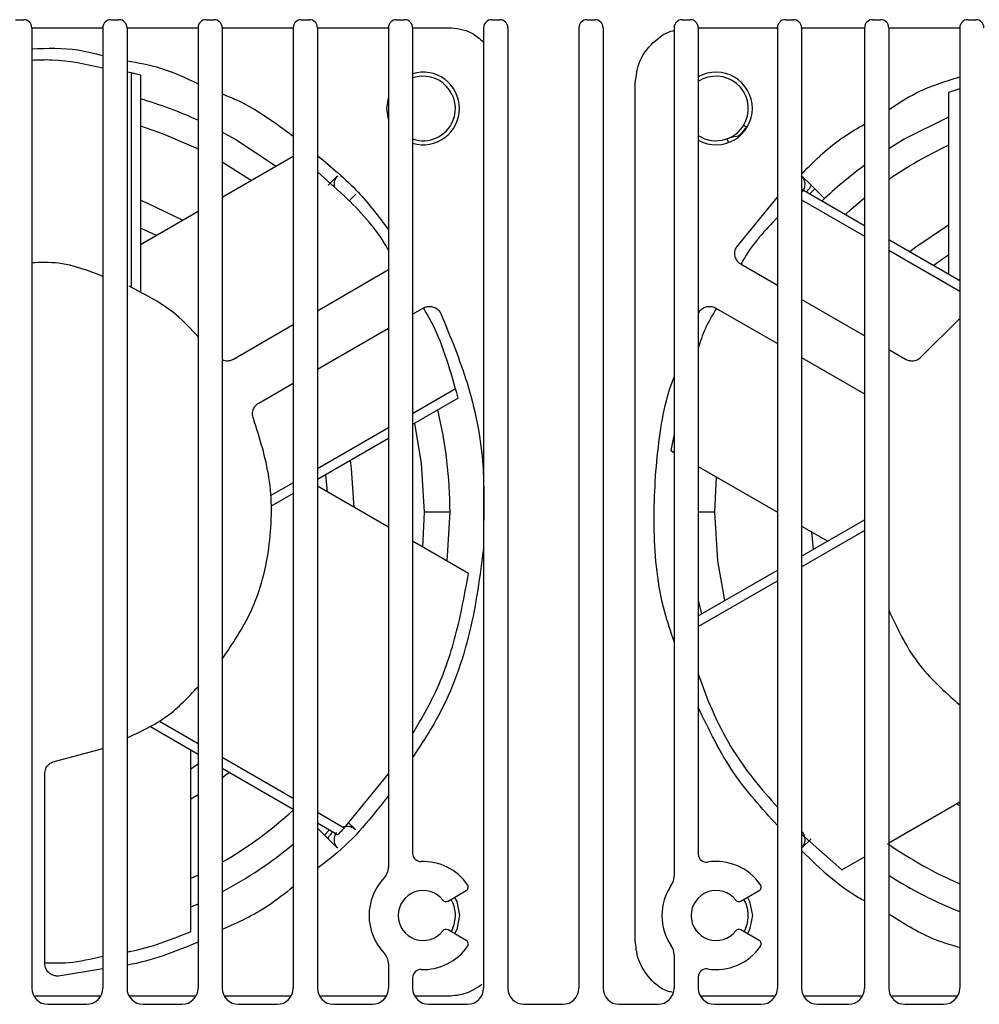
# Model space of a CAD drawing. Header units: millimetres. Extents: x -0.66 to 0.91, y -0.4 to 0.64.
# Tile 72 of 171: x 0.0886 to 0.148, y 0.5721 to 0.6331. Entities that reach past the tile are written whole.
import ezdxf

# ---------------------------------------------------------------- set-up
doc = ezdxf.new("R2010")
doc.units = ezdxf.units.MM
doc.layers.add('FORMAT', color=7, linetype='Continuous')

msp = doc.modelspace()

# ---------------------------------------------------------------- linework, layer by layer
at = {"layer": 'FORMAT', "color": 7, "linetype": 'Continuous', "lineweight": 25}
for p, q in [((0.088321, 0.633108), (0.088821, 0.633108)), ((0.089321, 0.632612), (0.093721, 0.632612)), ((0.089321, 0.632608), (0.089321, 0.573108)), ((0.093721, 0.632608), (0.093721, 0.573108)), ((0.094221, 0.633108), (0.094721, 0.633108)), ((0.095221, 0.632612), (0.099621, 0.632612)), ((0.095221, 0.632608), (0.095221, 0.573108)), ((0.099621, 0.632608), (0.099621, 0.573108)), ((0.100121, 0.633108), (0.100621, 0.633108)), ((0.101121, 0.632612), (0.105521, 0.632612)), ((0.101121, 0.632608), (0.101121, 0.573108)), ((0.105521, 0.632608), (0.105521, 0.573108)), ((0.106021, 0.633108), (0.106521, 0.633108)), ((0.107021, 0.632612), (0.111421, 0.632612)), ((0.107021, 0.632608), (0.107021, 0.573108)), ((0.111421, 0.632608), (0.111421, 0.580608)), ((0.111921, 0.633108), (0.112421, 0.633108)), ((0.112921, 0.632612), (0.115113, 0.632612)), ((0.112921, 0.632608), (0.112921, 0.581455)), ((0.117321, 0.632608), (0.117321, 0.573108)), ((0.117821, 0.633108), (0.118321, 0.633108)), ((0.118821, 0.632608), (0.118821, 0.573108)), ((0.123221, 0.632608), (0.123221, 0.573108)), ((0.123721, 0.633108), (0.124221, 0.633108)), ((0.124721, 0.632608), (0.124721, 0.573108)), ((0.129121, 0.632608), (0.129121, 0.580049)), ((0.129621, 0.633108), (0.130121, 0.633108)), ((0.130621, 0.632612), (0.135521, 0.632612)), ((0.130621, 0.632608), (0.130621, 0.581411)), ((0.135521, 0.632608), (0.135521, 0.573108)), ((0.136021, 0.633108), (0.136521, 0.633108)), ((0.137021, 0.632612), (0.140921, 0.632612)), ((0.137021, 0.632608), (0.137021, 0.573108)), ((0.140921, 0.632608), (0.140921, 0.573108)), ((0.141421, 0.633108), (0.141921, 0.633108)), ((0.142421, 0.632612), (0.146821, 0.632612)), ((0.142421, 0.632608), (0.142421, 0.573108)), ((0.146821, 0.632608), (0.146821, 0.573108)), ((0.147321, 0.633108), (0.147821, 0.633108)), ((0.095475, 0.629815), (0.095221, 0.629857)), ((0.095475, 0.629815), (0.095475, 0.61659)), ((0.096049, 0.629663), (0.096049, 0.616292)), ((0.126717, 0.576066), (0.126717, 0.62915)), ((0.146821, 0.62883), (0.146117, 0.628598)), ((0.146117, 0.628598), (0.146117, 0.617364)), ((0.105521, 0.624637), (0.101121, 0.622097)), ((0.107679, 0.622847), (0.108268, 0.623437)), ((0.137613, 0.622847), (0.137023, 0.623437)), ((0.137841, 0.622619), (0.137613, 0.622847)), ((0.1094, 0.622305), (0.108961, 0.621867)), ((0.137029, 0.622612), (0.140921, 0.620365)), ((0.137841, 0.622619), (0.137539, 0.622317)), ((0.13844, 0.62202), (0.137841, 0.622619)), ((0.133025, 0.619065), (0.135521, 0.622109)), ((0.137021, 0.621954), (0.140921, 0.619702)), ((0.099621, 0.621231), (0.096049, 0.619169)), ((0.097043, 0.619743), (0.096049, 0.620199)), ((0.142421, 0.619499), (0.146821, 0.616958)), ((0.142421, 0.618836), (0.146821, 0.616296)), ((0.135521, 0.616648), (0.133275, 0.617944)), ((0.111421, 0.617601), (0.107021, 0.61506)), ((0.140921, 0.61353), (0.137021, 0.615782)), ((0.112921, 0.614865), (0.113575, 0.615243)), ((0.131716, 0.615243), (0.135521, 0.613047)), ((0.146821, 0.614593), (0.144468, 0.612254)), ((0.105521, 0.614194), (0.101826, 0.612061)), ((0.107021, 0.611459), (0.111421, 0.613999)), ((0.143465, 0.612061), (0.142421, 0.612664)), ((0.137021, 0.612181), (0.140921, 0.609929)), ((0.103386, 0.60936), (0.105521, 0.610593)), ((0.115586, 0.610232), (0.112921, 0.608694)), ((0.115741, 0.609659), (0.112921, 0.608031)), ((0.111421, 0.607828), (0.107021, 0.605287)), ((0.111421, 0.607165), (0.107021, 0.604625)), ((0.129121, 0.607427), (0.12891, 0.60642)), ((0.12891, 0.60642), (0.129121, 0.606299)), ((0.130621, 0.605433), (0.135521, 0.602604)), ((0.107646, 0.603838), (0.107544, 0.604927)), ((0.131656, 0.602608), (0.13175, 0.604781)), ((0.105521, 0.604421), (0.104132, 0.60362)), ((0.111421, 0.601659), (0.107021, 0.604199)), ((0.105521, 0.603759), (0.104161, 0.602974)), ((0.113636, 0.602608), (0.113541, 0.600435)), ((0.115236, 0.602608), (0.113636, 0.602608)), ((0.115061, 0.599557), (0.115236, 0.602608)), ((0.131656, 0.602608), (0.130621, 0.602608)), ((0.137021, 0.599869), (0.140921, 0.60212)), ((0.137021, 0.601738), (0.138639, 0.600803)), ((0.137021, 0.599206), (0.140921, 0.601458)), ((0.137645, 0.601377), (0.137747, 0.600288)), ((0.116381, 0.598795), (0.112921, 0.600793)), ((0.130621, 0.596174), (0.135521, 0.599003)), ((0.130621, 0.595511), (0.135521, 0.59834)), ((0.099621, 0.587593), (0.096683, 0.589289)), ((0.099621, 0.588255), (0.097228, 0.589637)), ((0.090798, 0.587173), (0.093721, 0.587947)), ((0.099174, 0.576617), (0.099174, 0.587851)), ((0.105521, 0.584849), (0.101121, 0.587389)), ((0.09013, 0.574635), (0.09013, 0.586401)), ((0.105521, 0.584187), (0.101121, 0.586727)), ((0.108681, 0.583024), (0.111421, 0.586387)), ((0.099621, 0.585086), (0.099174, 0.584812)), ((0.142421, 0.582108), (0.146821, 0.584648)), ((0.146821, 0.584411), (0.146611, 0.584527)), ((0.108681, 0.583024), (0.107021, 0.583983)), ((0.108263, 0.582603), (0.107021, 0.583321)), ((0.1094, 0.58291), (0.108956, 0.583354)), ((0.107021, 0.583026), (0.10745, 0.582596)), ((0.10745, 0.582596), (0.107752, 0.582898)), ((0.10745, 0.582596), (0.107679, 0.582368)), ((0.137021, 0.582657), (0.139514, 0.58043)), ((0.107679, 0.582368), (0.108268, 0.581778)), ((0.137613, 0.582368), (0.137023, 0.581778)), ((0.139514, 0.58043), (0.140921, 0.581242)), ((0.099621, 0.58011), (0.099174, 0.579896)), ((0.115114, 0.578499), (0.116246, 0.579153)), ((0.133264, 0.578499), (0.134397, 0.579153)), ((0.099174, 0.578142), (0.099621, 0.57834)), ((0.116247, 0.576063), (0.115114, 0.576716)), ((0.115418, 0.576842), (0.115303, 0.576608)), ((0.134397, 0.576063), (0.133264, 0.576716)), ((0.133568, 0.576842), (0.133453, 0.576608)), ((0.129121, 0.575166), (0.129121, 0.573108)), ((0.093721, 0.574297), (0.090975, 0.573858)), ((0.111421, 0.574608), (0.111421, 0.573108)), ((0.112921, 0.573761), (0.112921, 0.573108)), ((0.130621, 0.573805), (0.130621, 0.573108)), ((0.093584, 0.572604), (0.089457, 0.572604)), ((0.099484, 0.572604), (0.095357, 0.572604)), ((0.105384, 0.572604), (0.101257, 0.572604)), ((0.111284, 0.572604), (0.107157, 0.572604)), ((0.115113, 0.572604), (0.113057, 0.572604)), ((0.135384, 0.572604), (0.130757, 0.572604)), ((0.140784, 0.572604), (0.137157, 0.572604)), ((0.146684, 0.572604), (0.142557, 0.572604)), ((0.090321, 0.572108), (0.092721, 0.572108)), ((0.096221, 0.572108), (0.098621, 0.572108)), ((0.102121, 0.572108), (0.104521, 0.572108)), ((0.108021, 0.572108), (0.110421, 0.572108)), ((0.113921, 0.572108), (0.116321, 0.572108)), ((0.119821, 0.572108), (0.122221, 0.572108)), ((0.125721, 0.572108), (0.128121, 0.572108)), ((0.131621, 0.572108), (0.134521, 0.572108)), ((0.138021, 0.572108), (0.139921, 0.572108)), ((0.143421, 0.572108), (0.145821, 0.572108))]:
    msp.add_line(p, q, dxfattribs=at)
at = {"layer": 'FORMAT', "color": 7, "linetype": 'Continuous', "lineweight": 25, "flags": 128}
for points in [[(0.111421, 0.626944), (0.111321, 0.627608), (0.111421, 0.628271)], [(0.096049, 0.626531), (0.097459, 0.626044), (0.099621, 0.625105)], [(0.146117, 0.627074), (0.143388, 0.6257), (0.142421, 0.625114)], [(0.104457, 0.624023), (0.101903, 0.6257), (0.101121, 0.626135)], [(0.133186, 0.6259), (0.1328, 0.625845), (0.132417, 0.625733)], [(0.133601, 0.626466), (0.133276, 0.626051), (0.133099, 0.625893)], [(0.101121, 0.624304), (0.102809, 0.623236), (0.102938, 0.623146)], [(0.096049, 0.621926), (0.096498, 0.621746), (0.09868, 0.620688)], [(0.139741, 0.621046), (0.140099, 0.621369), (0.140921, 0.622066)], [(0.14373, 0.618743), (0.14411, 0.619042), (0.146117, 0.620403)], [(0.146117, 0.618512), (0.145697, 0.618224), (0.145225, 0.61788)], [(0.113028, 0.608093), (0.113453, 0.605629), (0.113636, 0.602608)], [(0.10904, 0.60579), (0.109108, 0.605311), (0.109284, 0.602893)], [(0.132263, 0.597122), (0.131838, 0.599586), (0.131656, 0.602608)], [(0.130621, 0.597148), (0.130774, 0.596458), (0.130816, 0.596286)], [(0.099174, 0.586703), (0.099594, 0.586991), (0.099621, 0.58701)], [(0.101562, 0.586472), (0.101181, 0.586173), (0.101121, 0.586127)], [(0.115519, 0.578733), (0.115649, 0.578469), (0.115821, 0.577608)], [(0.133669, 0.578733), (0.133799, 0.578469), (0.133971, 0.577608)], [(0.115821, 0.577608), (0.115649, 0.576747), (0.115519, 0.576483)], [(0.133971, 0.577608), (0.133799, 0.576747), (0.133669, 0.576483)]]:
    msp.add_lwpolyline(points, dxfattribs=at)
at = {"layer": 'FORMAT', "color": 7, "linetype": 'Continuous', "lineweight": 25}
for centre, radius, start, end in [((0.088821, 0.632608), 0.0005000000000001, 0, 90), ((0.094221, 0.632608), 0.0005000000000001, 90, 180), ((0.094721, 0.632608), 0.0005000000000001, 0, 90), ((0.100121, 0.632608), 0.0005000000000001, 90, 180), ((0.100621, 0.632608), 0.0005000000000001, 0, 90), ((0.106021, 0.632608), 0.0005000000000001, 90, 180), ((0.106521, 0.632608), 0.0005000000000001, 0, 90), ((0.111921, 0.632608), 0.0005000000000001, 90, 180), ((0.112421, 0.632608), 0.0005000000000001, 0, 90), ((0.117821, 0.632608), 0.0005000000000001, 90, 180), ((0.118321, 0.632608), 0.0005000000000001, 0, 90), ((0.123721, 0.632608), 0.0005000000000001, 90, 180), ((0.124221, 0.632608), 0.0005000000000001, 0, 90), ((0.129621, 0.632608), 0.0005000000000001, 90, 180), ((0.130121, 0.632608), 0.0005000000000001, 0, 90), ((0.136021, 0.632608), 0.0005000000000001, 90, 180), ((0.136521, 0.632608), 0.0005000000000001, 0, 90), ((0.141421, 0.632608), 0.0005000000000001, 90, 180), ((0.141921, 0.632608), 0.0005000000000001, 0, 90), ((0.147321, 0.632608), 0.0005000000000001, 90, 180), ((0.147821, 0.632608), 0.0005000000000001, 0, 90), ((0.113571, 0.627608), 0.00225, 0, 106.791447), ((0.113571, 0.627608), 0.002, 337.477326, 108.965575), ((0.131721, 0.627608), 0.00225, 0, 119.267578), ((0.131721, 0.627608), 0.002, 337.477326, 123.367013), ((0.088571, 0.602608), 0.0266650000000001, 65.518406, 73.713131), ((0.113571, 0.627608), 0.00225, 253.208553, 0), ((0.131721, 0.627608), 0.0022500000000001, 240.732422, 0), ((0.113571, 0.627608), 0.002, 251.034425, 337.477326), ((0.131721, 0.627608), 0.0019999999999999, 236.632987, 337.477326), ((0.156721, 0.602608), 0.025065, 115.02648, 124.786262), ((0.156721, 0.602608), 0.026665, 126.337252, 133.713131), ((0.088571, 0.602608), 0.0266650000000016, 0, 13.713131), ((0.088571, 0.602608), 0.025065, 300.046202, 312.550655), ((0.088571, 0.602608), 0.026665, 298.076784, 309.469303), ((0.156721, 0.602608), 0.0250650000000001, 235.02648, 246.735705), ((0.113421, 0.581455), 0.0005, 180, 272.232868), ((0.131121, 0.581411), 0.0005, 180, 278.965758), ((0.113571, 0.577608), 0.00335, 34.629074, 92.232868), ((0.131721, 0.577608), 0.00335, 34.625651, 98.965758), ((0.110421, 0.580608), 0.001, 316.397181, 0), ((0.113571, 0.577608), 0.00335, 136.397181, 223.602819), ((0.116121, 0.579369), 0.0002500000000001, 300.003424, 34.629074), ((0.128121, 0.580049), 0.001, 325.851576, 0), ((0.134272, 0.579369), 0.0002500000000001, 300, 34.625651), ((0.156721, 0.602608), 0.026665, 237.569001, 248.205839), ((0.113571, 0.577608), 0.00155, 37.98698, 322.019867), ((0.131721, 0.577608), 0.00335, 145.851576, 214.148424), ((0.131721, 0.577608), 0.00155, 37.983556, 322.016444), ((0.114989, 0.578715), 0.0002500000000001, 217.98698, 300.003424), ((0.113571, 0.577608), 0.002, 337.477326, 30.003424), ((0.133139, 0.578715), 0.0002500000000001, 217.983556, 300), ((0.131721, 0.577608), 0.002, 337.477326, 30), ((0.114989, 0.5765), 0.00025, 60.003424, 142.019867), ((0.133139, 0.5765), 0.00025, 60, 142.016444), ((0.116122, 0.575846), 0.00025, 325.377773, 60.003424), ((0.134272, 0.575846), 0.0002500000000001, 325.374349, 60), ((0.110421, 0.574608), 0.001, 0, 43.602819), ((0.113571, 0.577608), 0.0033500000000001, 267.767132, 325.377773), ((0.128121, 0.575166), 0.001, 0, 34.148424), ((0.131721, 0.577608), 0.0033500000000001, 261.034242, 325.374349), ((0.113421, 0.573761), 0.0005, 87.767132, 180), ((0.131121, 0.573805), 0.0005, 81.034242, 180), ((0.090321, 0.573108), 0.001, 180, 270), ((0.092721, 0.573108), 0.001, 270, 0), ((0.096221, 0.573108), 0.001, 180, 270), ((0.098621, 0.573108), 0.001, 270, 0), ((0.102121, 0.573108), 0.001, 180, 270), ((0.104521, 0.573108), 0.001, 270, 0), ((0.108021, 0.573108), 0.001, 180, 270), ((0.110421, 0.573108), 0.001, 270, 0), ((0.113921, 0.573108), 0.001, 180, 270), ((0.116321, 0.573108), 0.001, 270, 0), ((0.119821, 0.573108), 0.001, 180, 270), ((0.122221, 0.573108), 0.001, 270, 0), ((0.125721, 0.573108), 0.001, 180, 270), ((0.128121, 0.573108), 0.001, 270, 0), ((0.131621, 0.573108), 0.001, 180, 270), ((0.134521, 0.573108), 0.001, 270, 0), ((0.138021, 0.573108), 0.001, 180, 270), ((0.139921, 0.573108), 0.001, 270, 0), ((0.143421, 0.573108), 0.001, 180, 270), ((0.145821, 0.573108), 0.001, 270, 0)]:
    msp.add_arc(centre, radius, start, end, dxfattribs=at)
for points, knots in [([(0.1151126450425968, 0.6326116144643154), (0.115615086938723, 0.6325668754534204), (0.1164564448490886, 0.6324919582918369), (0.1170724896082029, 0.6319303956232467), (0.1173206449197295, 0.6317041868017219)], [0, 0, 0, 0, 0.5971797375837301, 0.9999999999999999, 0.9999999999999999, 0.9999999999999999, 0.9999999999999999]), ([(0.1267166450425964, 0.6291496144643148), (0.1267769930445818, 0.6296425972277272), (0.1269025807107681, 0.6306685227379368), (0.1278495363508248, 0.6317930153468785), (0.1286744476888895, 0.6323649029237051), (0.1290998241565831, 0.6324323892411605), (0.1291206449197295, 0.6324356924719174)], [0, 0, 0, 0, 0.3372217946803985, 0.70177796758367, 0.9854030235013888, 1, 1, 1, 1]), ([(0.0893206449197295, 0.6313107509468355), (0.0902800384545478, 0.6313415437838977), (0.091769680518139, 0.6313893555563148), (0.0932084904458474, 0.6310227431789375), (0.0937206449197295, 0.6308922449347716)], [0, 0, 0, 0, 0.6440429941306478, 1, 1, 1, 1]), ([(0.0937206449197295, 0.6300985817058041), (0.0926743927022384, 0.6303353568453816), (0.091214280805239, 0.6306657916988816), (0.0897388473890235, 0.6306016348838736), (0.0893206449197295, 0.6305834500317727)], [0, 0, 0, 0, 0.7165561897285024, 1, 1, 1, 1]), ([(0.0952206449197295, 0.6305626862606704), (0.0959205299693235, 0.6304384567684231), (0.0974516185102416, 0.6301666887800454), (0.0988574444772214, 0.6294983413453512), (0.0996206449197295, 0.6291355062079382)], [0, 0, 0, 0, 0.4571159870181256, 1, 1, 1, 1]), ([(0.0960487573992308, 0.6296634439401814), (0.0959418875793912, 0.6296926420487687), (0.0957510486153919, 0.6297447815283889), (0.0955594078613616, 0.6297938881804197), (0.0954750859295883, 0.6298154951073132)], [0, 0, 0, 0, 0.5600000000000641, 0.9999999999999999, 0.9999999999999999, 0.9999999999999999, 0.9999999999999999]), ([(0.1424206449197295, 0.6275361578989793), (0.1429731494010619, 0.6278981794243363), (0.1443357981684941, 0.628791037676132), (0.1458941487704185, 0.6292791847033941), (0.1468206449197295, 0.6295694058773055)], [0, 0, 0, 0, 0.4054636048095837, 1, 1, 1, 1]), ([(0.1011206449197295, 0.6285090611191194), (0.1014148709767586, 0.6283916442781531), (0.1030060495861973, 0.6277566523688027), (0.1043914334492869, 0.6267284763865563), (0.1055206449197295, 0.6258904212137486)], [0, 0, 0, 0, 0.1849107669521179, 1, 1, 1, 1]), ([(0.1334308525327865, 0.6265707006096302), (0.1334326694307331, 0.6265695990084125), (0.1334363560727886, 0.6265673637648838), (0.1334656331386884, 0.6265496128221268), (0.1335128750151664, 0.6265209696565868), (0.1335614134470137, 0.6264915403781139), (0.1335987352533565, 0.6264689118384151), (0.1336091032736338, 0.6264626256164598)], [0, 0, 0, 0, 0.2245388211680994, 0.4556085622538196, 0.6801419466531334, 0.9111432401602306, 1, 1, 1, 1]), ([(0.1370638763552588, 0.623602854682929), (0.1378825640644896, 0.6244119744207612), (0.1390573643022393, 0.6255730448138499), (0.1404872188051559, 0.626384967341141), (0.1409206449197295, 0.6266310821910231)], [0, 0, 0, 0, 0.6968739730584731, 0.9999999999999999, 0.9999999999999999, 0.9999999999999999, 0.9999999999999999]), ([(0.1325020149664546, 0.6255038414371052), (0.132500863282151, 0.6255069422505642), (0.1324681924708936, 0.6255949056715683), (0.1324305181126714, 0.6256963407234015), (0.1324213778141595, 0.6257209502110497), (0.1324169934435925, 0.6257327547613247)], [0, 0, 0, 0, 0.0186575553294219, 0.5292747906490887, 1, 1, 1, 1]), ([(0.1070206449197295, 0.6246929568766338), (0.1078949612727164, 0.6239673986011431), (0.1095368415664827, 0.6226048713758), (0.1108205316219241, 0.6209021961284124), (0.1114206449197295, 0.6201062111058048)], [0, 0, 0, 0, 0.5325091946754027, 1, 1, 1, 1]), ([(0.1114206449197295, 0.6188580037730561), (0.1113568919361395, 0.6189653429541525), (0.1106265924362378, 0.6201949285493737), (0.1091529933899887, 0.6218231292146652), (0.1075820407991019, 0.6231872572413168), (0.1070206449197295, 0.623674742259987)], [0, 0, 0, 0, 0.0579070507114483, 0.6633335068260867, 1, 1, 1, 1]), ([(0.1082684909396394, 0.6234368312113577), (0.1082081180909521, 0.6233613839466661), (0.1081151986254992, 0.6232452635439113), (0.1080607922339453, 0.6230492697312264), (0.108045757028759, 0.6228914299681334), (0.1080636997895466, 0.6227864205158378), (0.1080725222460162, 0.622734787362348)], [0, 0, 0, 0, 0.3811233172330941, 0.586584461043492, 0.7967235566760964, 1, 1, 1, 1]), ([(0.1370816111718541, 0.6224548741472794), (0.1371127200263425, 0.6224944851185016), (0.1371772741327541, 0.6225766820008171), (0.1372223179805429, 0.6227300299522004), (0.1372444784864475, 0.6228896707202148), (0.1372308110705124, 0.6230492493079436), (0.1371759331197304, 0.6232452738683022), (0.1370831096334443, 0.6233613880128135), (0.1370227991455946, 0.6234368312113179)], [0, 0, 0, 0, 0.1365956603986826, 0.2834501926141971, 0.433195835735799, 0.5826927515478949, 0.7288616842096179, 1, 1, 1, 1]), ([(0.1373327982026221, 0.6224361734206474), (0.137361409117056, 0.6224683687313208), (0.1374231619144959, 0.6225378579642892), (0.1375004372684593, 0.622633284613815), (0.1375623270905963, 0.6227178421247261), (0.1376162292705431, 0.6228049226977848), (0.1376141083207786, 0.622830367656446), (0.1376127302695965, 0.6228469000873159)], [0, 0, 0, 0, 0.1528372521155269, 0.3298785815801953, 0.5066258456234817, 0.6794385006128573, 1, 1, 1, 1]), ([(0.1355206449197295, 0.620853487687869), (0.1347675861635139, 0.6200611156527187), (0.1339086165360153, 0.6191573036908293), (0.1333271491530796, 0.6180785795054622), (0.1332554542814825, 0.61794557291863)], [0, 0, 0, 0, 0.8767000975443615, 0.9999999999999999, 0.9999999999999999, 0.9999999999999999, 0.9999999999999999]), ([(0.1332753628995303, 0.6179444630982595), (0.1332132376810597, 0.6179877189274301), (0.1330836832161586, 0.6180779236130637), (0.132947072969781, 0.6182843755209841), (0.132873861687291, 0.6185403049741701), (0.1328897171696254, 0.6188209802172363), (0.1329810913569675, 0.6189857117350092), (0.1330247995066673, 0.6190645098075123)], [0, 0, 0, 0, 0.1757160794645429, 0.3664341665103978, 0.563959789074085, 0.7914234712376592, 1, 1, 1, 1]), ([(0.0937206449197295, 0.6172030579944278), (0.0928189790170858, 0.6175536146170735), (0.0913944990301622, 0.6181074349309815), (0.0898774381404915, 0.618063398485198), (0.0893206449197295, 0.6180472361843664)], [0, 0, 0, 0, 0.6329789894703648, 1, 1, 1, 1]), ([(0.0996206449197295, 0.6134638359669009), (0.0991921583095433, 0.6139328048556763), (0.0979881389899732, 0.6152505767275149), (0.0963872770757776, 0.616064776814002), (0.0953561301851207, 0.6165892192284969)], [0, 0, 0, 0, 0.3558801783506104, 1, 1, 1, 1]), ([(0.1135753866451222, 0.6152434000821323), (0.1136439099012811, 0.6152755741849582), (0.1137868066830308, 0.6153426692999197), (0.1140339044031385, 0.6153577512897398), (0.1142921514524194, 0.6152931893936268), (0.114527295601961, 0.6151391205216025), (0.1146242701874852, 0.6149776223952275), (0.1146706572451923, 0.6149003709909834)], [0, 0, 0, 0, 0.1757160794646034, 0.3664341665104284, 0.5639597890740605, 0.7914234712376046, 1, 1, 1, 1]), ([(0.115585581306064, 0.6102321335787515), (0.11511633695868, 0.6118415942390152), (0.1146051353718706, 0.6135949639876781), (0.1136691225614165, 0.6151245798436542), (0.1135922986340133, 0.6152501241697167)], [0, 0, 0, 0, 0.9179242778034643, 1, 1, 1, 1]), ([(0.1146706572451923, 0.6149003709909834), (0.1152543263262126, 0.6134835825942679), (0.116463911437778, 0.6105474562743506), (0.1173718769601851, 0.6061436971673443), (0.1173362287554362, 0.6032221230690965), (0.1173206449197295, 0.6019449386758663)], [0, 0, 0, 0, 0.3441994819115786, 0.7133127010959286, 0.9999999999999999, 0.9999999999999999, 0.9999999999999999, 0.9999999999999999]), ([(0.1306206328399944, 0.6149003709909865), (0.1306585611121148, 0.6149658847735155), (0.1307376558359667, 0.6151025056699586), (0.1309320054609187, 0.6152558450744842), (0.1311809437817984, 0.6153501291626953), (0.1314619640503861, 0.6153577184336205), (0.1316337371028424, 0.6152803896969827), (0.1317159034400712, 0.6152434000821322)], [0, 0, 0, 0, 0.1757160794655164, 0.3664341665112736, 0.5639597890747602, 0.791423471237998, 1, 1, 1, 1]), ([(0.1317495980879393, 0.6152239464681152), (0.1314944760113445, 0.6148067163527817), (0.1310244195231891, 0.6140379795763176), (0.1307473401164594, 0.6131712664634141), (0.1306206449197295, 0.6127749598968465)], [0, 0, 0, 0, 0.5427476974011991, 1, 1, 1, 1]), ([(0.1018260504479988, 0.612061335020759), (0.1017333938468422, 0.6120217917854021), (0.1015419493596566, 0.6119400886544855), (0.1012816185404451, 0.6119507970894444), (0.1011535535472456, 0.6120173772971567), (0.1011206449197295, 0.6120344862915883)], [0, 0, 0, 0, 0.4106954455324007, 0.8485674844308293, 1, 1, 1, 1]), ([(0.144467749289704, 0.6122542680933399), (0.1443962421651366, 0.6121819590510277), (0.1442484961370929, 0.6120325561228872), (0.1439583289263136, 0.6119475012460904), (0.143684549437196, 0.6119592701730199), (0.1435367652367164, 0.6120280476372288), (0.1434652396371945, 0.6120613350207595)], [0, 0, 0, 0, 0.271992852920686, 0.5619840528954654, 0.78800607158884, 1, 1, 1, 1]), ([(0.1291206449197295, 0.5945945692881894), (0.1289153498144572, 0.595197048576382), (0.1281615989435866, 0.5974090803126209), (0.1277714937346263, 0.601406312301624), (0.1280143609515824, 0.6062540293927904), (0.1285389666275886, 0.6094638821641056), (0.1291060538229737, 0.6109392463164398), (0.1291206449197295, 0.6109772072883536)], [0, 0, 0, 0, 0.1147091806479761, 0.4211602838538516, 0.7148535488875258, 0.9926632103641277, 1, 1, 1, 1]), ([(0.115740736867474, 0.6096592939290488), (0.1157125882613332, 0.6097664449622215), (0.1156623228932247, 0.6099577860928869), (0.1156090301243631, 0.610148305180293), (0.115585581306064, 0.6102321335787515)], [0, 0, 0, 0, 0.5600000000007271, 1, 1, 1, 1]), ([(0.103051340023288, 0.6083956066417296), (0.103024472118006, 0.6084936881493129), (0.1029689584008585, 0.6086963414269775), (0.1030403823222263, 0.608990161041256), (0.1031874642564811, 0.6092213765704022), (0.1033209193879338, 0.6093149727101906), (0.1033855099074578, 0.6093602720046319)], [0, 0, 0, 0, 0.2719928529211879, 0.5619840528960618, 0.7880060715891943, 1, 1, 1, 1]), ([(0.1011206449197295, 0.5934989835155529), (0.1017639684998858, 0.5944501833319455), (0.1032238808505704, 0.5966087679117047), (0.1041916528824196, 0.6005303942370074), (0.1042463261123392, 0.6046675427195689), (0.1034380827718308, 0.6071890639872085), (0.103051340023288, 0.6083956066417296)], [0, 0, 0, 0, 0.2185543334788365, 0.4959715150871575, 0.7588234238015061, 1, 1, 1, 1]), ([(0.1173206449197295, 0.6003938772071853), (0.1170901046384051, 0.5986480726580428), (0.1166158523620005, 0.5950567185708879), (0.1150418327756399, 0.5906331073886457), (0.1134713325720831, 0.588232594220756), (0.1129206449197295, 0.5873908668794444)], [0, 0, 0, 0, 0.3805211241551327, 0.782782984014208, 1, 1, 1, 1]), ([(0.1129206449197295, 0.588868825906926), (0.1133861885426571, 0.5896577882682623), (0.1145155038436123, 0.5915716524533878), (0.1156700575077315, 0.5949133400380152), (0.1161461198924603, 0.597513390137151), (0.116380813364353, 0.5987951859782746)], [0, 0, 0, 0, 0.2623181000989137, 0.636331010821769, 1, 1, 1, 1]), ([(0.1424206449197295, 0.5965410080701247), (0.1429498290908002, 0.5954081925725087), (0.1440085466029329, 0.5931418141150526), (0.1458830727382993, 0.5914854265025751), (0.1468206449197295, 0.5906569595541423)], [0, 0, 0, 0, 0.4998350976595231, 1, 1, 1, 1]), ([(0.1306206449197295, 0.5925788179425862), (0.1308881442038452, 0.591825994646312), (0.1317210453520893, 0.5894819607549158), (0.1334151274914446, 0.5867178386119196), (0.1350244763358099, 0.5848797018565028), (0.1355206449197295, 0.5843129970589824)], [0, 0, 0, 0, 0.2465628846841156, 0.7677123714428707, 1, 1, 1, 1]), ([(0.0952206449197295, 0.5886104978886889), (0.0960884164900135, 0.5890135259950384), (0.097760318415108, 0.5897900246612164), (0.0990164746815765, 0.5911368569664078), (0.0996206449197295, 0.5917846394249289)], [0, 0, 0, 0, 0.5190325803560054, 0.9999999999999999, 0.9999999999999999, 0.9999999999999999, 0.9999999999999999]), ([(0.1355206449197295, 0.5831836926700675), (0.1345588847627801, 0.5842443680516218), (0.1325650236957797, 0.5864432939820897), (0.1312838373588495, 0.5891224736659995), (0.1306206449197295, 0.5905093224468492)], [0, 0, 0, 0, 0.4823606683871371, 1, 1, 1, 1]), ([(0.0901301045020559, 0.5864012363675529), (0.090141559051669, 0.5865022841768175), (0.0901652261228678, 0.5867110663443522), (0.0903406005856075, 0.5869573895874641), (0.09056299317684, 0.5871174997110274), (0.0907216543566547, 0.5871548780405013), (0.0907984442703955, 0.5871729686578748)], [0, 0, 0, 0, 0.2719928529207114, 0.5619840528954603, 0.7880060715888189, 1, 1, 1, 1]), ([(0.1114206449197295, 0.5850238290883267), (0.1103696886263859, 0.583694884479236), (0.1090554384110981, 0.5820330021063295), (0.1073602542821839, 0.5807872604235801), (0.1070206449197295, 0.5805376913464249)], [0, 0, 0, 0, 0.799662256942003, 1, 1, 1, 1]), ([(0.107958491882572, 0.582779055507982), (0.1079298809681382, 0.5827468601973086), (0.1078681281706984, 0.5826773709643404), (0.107790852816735, 0.5825819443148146), (0.1077289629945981, 0.5824973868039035), (0.1076750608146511, 0.5824103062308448), (0.1076771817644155, 0.5823848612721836), (0.1076785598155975, 0.5823683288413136)], [0, 0, 0, 0, 0.1528372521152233, 0.3298785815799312, 0.5066258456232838, 0.6794385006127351, 1, 1, 1, 1]), ([(0.10820967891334, 0.5827603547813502), (0.1081785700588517, 0.582720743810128), (0.1081140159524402, 0.5826385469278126), (0.1080689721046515, 0.5824851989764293), (0.1080468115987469, 0.5823255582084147), (0.108060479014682, 0.582165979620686), (0.1081153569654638, 0.5819699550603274), (0.1082081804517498, 0.581853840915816), (0.1082684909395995, 0.5817783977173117)], [0, 0, 0, 0, 0.1365956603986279, 0.2834501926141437, 0.4331958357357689, 0.5826927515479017, 0.7288616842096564, 0.9999999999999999, 0.9999999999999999, 0.9999999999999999, 0.9999999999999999]), ([(0.1082626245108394, 0.5826034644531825), (0.1083413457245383, 0.5826814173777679), (0.108481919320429, 0.5828206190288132), (0.1086202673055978, 0.5829620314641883), (0.1086811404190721, 0.5830242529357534)], [0, 0, 0, 0, 0.5600000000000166, 1, 1, 1, 1]), ([(0.1093998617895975, 0.5829097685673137), (0.1093244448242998, 0.5829700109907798), (0.1092083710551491, 0.5830627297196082), (0.1090121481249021, 0.5831181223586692), (0.1088532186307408, 0.5831301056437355), (0.1087178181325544, 0.5831168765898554), (0.1086416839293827, 0.5830886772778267), (0.1086166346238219, 0.5830793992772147)], [0, 0, 0, 0, 0.3432230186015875, 0.5282523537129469, 0.7174944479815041, 0.907051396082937, 1, 1, 1, 1]), ([(0.1370227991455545, 0.5817783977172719), (0.1370831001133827, 0.5818538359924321), (0.1371759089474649, 0.5819699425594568), (0.1372308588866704, 0.5821660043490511), (0.1372442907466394, 0.5823254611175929), (0.1372230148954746, 0.5824855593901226), (0.1371639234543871, 0.5826715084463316), (0.1370751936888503, 0.5827810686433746), (0.1370206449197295, 0.5828484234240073)], [0, 0, 0, 0, 0.246990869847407, 0.3801420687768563, 0.516324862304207, 0.65273423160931, 0.7865099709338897, 1, 1, 1, 1]), ([(0.1409206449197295, 0.5785104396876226), (0.1407978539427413, 0.5785769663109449), (0.139346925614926, 0.5793630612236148), (0.1381527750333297, 0.5805270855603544), (0.1370596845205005, 0.581592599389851)], [0, 0, 0, 0, 0.084629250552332, 0.9999999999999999, 0.9999999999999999, 0.9999999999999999, 0.9999999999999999]), ([(0.1055206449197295, 0.579393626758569), (0.1050159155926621, 0.5789821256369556), (0.1036784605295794, 0.5778917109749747), (0.1021021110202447, 0.5771781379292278), (0.1011206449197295, 0.5767338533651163)], [0, 0, 0, 0, 0.3773804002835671, 1, 1, 1, 1]), ([(0.1468206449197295, 0.5756133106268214), (0.1462463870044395, 0.5757885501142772), (0.1446853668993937, 0.5762649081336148), (0.1432977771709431, 0.577133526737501), (0.1424206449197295, 0.5776826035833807)], [0, 0, 0, 0, 0.3678734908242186, 0.9999999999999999, 0.9999999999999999, 0.9999999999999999, 0.9999999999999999]), ([(0.0952206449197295, 0.5753538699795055), (0.0953053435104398, 0.5753687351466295), (0.0966487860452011, 0.5756045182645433), (0.0979525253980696, 0.5761272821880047), (0.0991740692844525, 0.5766170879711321)], [0, 0, 0, 0, 0.0630459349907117, 1, 1, 1, 1]), ([(0.0996206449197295, 0.5759591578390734), (0.098189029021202, 0.5753710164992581), (0.0967504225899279, 0.5747800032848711), (0.0952280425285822, 0.5745373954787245), (0.0952206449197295, 0.5745362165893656)], [0, 0, 0, 0, 0.9951407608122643, 1, 1, 1, 1]), ([(0.129066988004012, 0.572843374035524), (0.1289606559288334, 0.5728626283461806), (0.1283341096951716, 0.572976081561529), (0.1275131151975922, 0.5737482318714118), (0.1268285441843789, 0.5748886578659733), (0.1267529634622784, 0.5756836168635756), (0.1267166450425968, 0.576065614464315)], [0, 0, 0, 0, 0.0756459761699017, 0.4457328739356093, 0.7336608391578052, 1, 1, 1, 1]), ([(0.0901301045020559, 0.5746738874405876), (0.090618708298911, 0.5746669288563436), (0.0918238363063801, 0.5746497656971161), (0.0930133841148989, 0.5749219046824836), (0.0937206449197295, 0.5750837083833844)], [0, 0, 0, 0, 0.4054372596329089, 1, 1, 1, 1]), ([(0.0909748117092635, 0.5738579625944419), (0.0908991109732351, 0.5738580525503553), (0.0907412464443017, 0.5738582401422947), (0.0905112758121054, 0.573949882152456), (0.090305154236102, 0.5741183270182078), (0.0901580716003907, 0.5743579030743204), (0.0901391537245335, 0.5745453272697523), (0.0901301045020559, 0.5746349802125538)], [0, 0, 0, 0, 0.1757160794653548, 0.3664341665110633, 0.5639597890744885, 0.7914234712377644, 1, 1, 1, 1]), ([(0.1172149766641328, 0.5733363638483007), (0.1168981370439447, 0.5731241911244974), (0.1162611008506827, 0.5726975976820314), (0.1154968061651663, 0.5726350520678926), (0.1151126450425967, 0.5726036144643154)], [0, 0, 0, 0, 0.4973651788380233, 0.9999999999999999, 0.9999999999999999, 0.9999999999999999, 0.9999999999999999])]:
    msp.add_open_spline(points, degree=3, knots=knots, dxfattribs=at)

doc.saveas('drawing.dxf')
